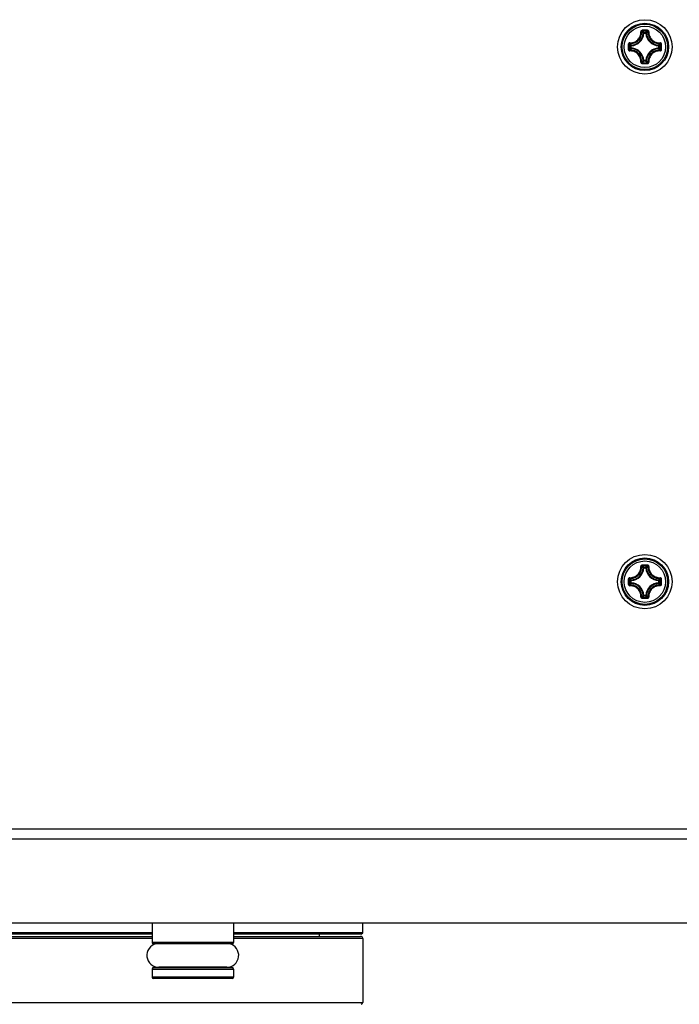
# Model space of a CAD drawing. Header units: millimetres. Extents: x 0 to 420, y 0 to 297.
# Tile 138 of 256: x 124 to 134, y 148 to 163. Entities that reach past the tile are written whole.
import ezdxf

# ---------------------------------------------------------------- set-up
doc = ezdxf.new("R2010")
doc.units = ezdxf.units.MM
doc.header["$LTSCALE"] = 23.1
doc.layers.get('0').update_dxf_attribs({"linetype": 'CONTINUOUS'})

msp = doc.modelspace()

# ---------------------------------------------------------------- linework, layer by layer
at = {"color": 7, "linetype": 'Continuous'}
for p, q in [((133.509, 162.323), (133.4991, 162.3234)), ((133.509, 162.3329), (133.5414, 162.3329)), ((133.509, 162.323), (133.509, 162.3329)), ((133.5091, 162.323), (133.5414, 162.323)), ((133.5414, 162.323), (133.5414, 162.3329)), ((133.5414, 162.323), (133.5514, 162.3234)), ((133.3242, 162.1382), (133.3143, 162.1382)), ((133.3143, 162.1058), (133.3143, 162.1382)), ((133.3242, 162.1058), (133.3143, 162.1058)), ((133.3242, 162.1382), (133.3238, 162.1481)), ((133.3242, 162.1058), (133.3238, 162.0958)), ((133.3242, 162.1058), (133.3242, 162.1381)), ((133.7262, 162.1382), (133.7267, 162.1481)), ((133.7262, 162.1382), (133.7362, 162.1382)), ((133.7262, 162.1381), (133.7262, 162.1058)), ((133.7262, 162.1058), (133.7362, 162.1058)), ((133.7262, 162.1058), (133.7267, 162.0958)), ((133.7362, 162.1382), (133.7362, 162.1058)), ((133.509, 161.921), (133.4991, 161.9205)), ((133.509, 161.921), (133.509, 161.911)), ((133.5414, 161.911), (133.509, 161.911)), ((133.5414, 161.921), (133.5091, 161.921)), ((133.5414, 161.921), (133.5514, 161.9205)), ((133.5414, 161.921), (133.5414, 161.911)), ((133.509, 154.459), (133.4991, 154.4594)), ((133.509, 154.4689), (133.5414, 154.4689)), ((133.509, 154.459), (133.509, 154.4689)), ((133.5091, 154.459), (133.5414, 154.459)), ((133.5414, 154.459), (133.5414, 154.4689)), ((133.5414, 154.459), (133.5514, 154.4594)), ((133.3242, 154.2742), (133.3143, 154.2742)), ((133.3143, 154.2418), (133.3143, 154.2742)), ((133.3242, 154.2418), (133.3143, 154.2418)), ((133.3242, 154.2742), (133.3238, 154.2841)), ((133.3242, 154.2418), (133.3238, 154.2318)), ((133.3242, 154.2418), (133.3242, 154.2741)), ((133.7262, 154.2742), (133.7267, 154.2841)), ((133.7262, 154.2742), (133.7362, 154.2742)), ((133.7262, 154.2741), (133.7262, 154.2418)), ((133.7262, 154.2418), (133.7362, 154.2418)), ((133.7262, 154.2418), (133.7267, 154.2318)), ((133.7362, 154.2742), (133.7362, 154.2418)), ((133.509, 154.057), (133.4991, 154.0565)), ((133.509, 154.057), (133.509, 154.047)), ((133.5414, 154.057), (133.5091, 154.057)), ((133.5414, 154.057), (133.5514, 154.0565)), ((133.5414, 154.057), (133.5414, 154.047)), ((133.5414, 154.047), (133.509, 154.047)), ((135.6449, 150.6203), (112.6056, 150.6203)), ((135.7199, 150.4703), (112.5306, 150.4703)), ((111.3012, 149.2409), (136.9493, 149.2409)), ((126.2766, 149.2409), (126.2766, 148.952)), ((127.4766, 149.2409), (127.4766, 148.952)), ((129.3752, 149.092), (129.3752, 149.2409)), ((126.2766, 149.092), (118.8752, 149.092)), ((126.2766, 149.012), (118.8752, 149.012)), ((126.2766, 149.072), (118.8952, 149.072)), ((118.9052, 149.042), (126.2766, 149.042)), ((129.3752, 149.092), (127.4766, 149.092)), ((129.3552, 149.072), (127.4766, 149.072)), ((127.4766, 149.042), (129.3452, 149.042)), ((129.3752, 149.012), (127.4766, 149.012)), ((128.7352, 149.072), (128.7352, 149.042)), ((129.3552, 149.072), (129.3752, 149.092)), ((129.3752, 149.012), (129.3752, 148.072)), ((127.4766, 148.952), (126.2766, 148.952)), ((127.4566, 148.932), (126.2966, 148.932)), ((126.2766, 148.562), (127.4766, 148.562)), ((126.2766, 148.562), (126.2766, 148.442)), ((126.2966, 148.582), (127.4566, 148.582)), ((127.3766, 148.587), (126.3766, 148.587)), ((126.5016, 148.587), (126.5016, 148.582)), ((127.2516, 148.587), (127.2516, 148.582)), ((127.4766, 148.562), (127.4766, 148.442)), ((127.4766, 148.442), (126.2766, 148.442)), ((127.4566, 148.422), (126.2966, 148.422)), ((118.8752, 148.072), (129.3752, 148.072))]:
    msp.add_line(p, q, dxfattribs=at)
for centre, radius in [((133.5252, 162.122), 0.4), ((133.5252, 162.122), 0.3482), ((133.5252, 162.122), 0.3481), ((133.5252, 162.122), 0.3338), ((133.5252, 162.122), 0.304), ((133.5252, 154.258), 0.4), ((133.5252, 154.258), 0.3482), ((133.5252, 154.258), 0.3481), ((133.5252, 154.258), 0.3338), ((133.5252, 154.258), 0.304)]:
    msp.add_circle(centre, radius, dxfattribs=at)
for centre, radius, start, end in [((133.3152, 162.332), 0.1841, 272.6606, 357.33932), ((133.3152, 162.332), 0.194, 272.65943, 357.34057), ((133.526, 150.9503), 11.4164, 89.81044, 90.19678), ((133.5252, 151.0333), 11.3214, 89.80689, 90.19321), ((133.1312, 161.9725), 0.5222, 43.64832, 47.03641), ((133.9193, 161.9725), 0.5222, 132.96337, 136.35171), ((133.7352, 162.332), 0.194, 182.65941, 267.34055), ((133.7352, 162.332), 0.1841, 182.66067, 267.33932), ((144.6967, 162.122), 11.4162, 179.80704, 180.0002), ((144.6967, 162.1219), 11.4162, 179.99975, 180.1929), ((144.6141, 162.122), 11.3215, 179.80685, 180.19315), ((133.6746, 162.5159), 0.522, 222.96287, 226.35218), ((133.6746, 161.728), 0.5221, 133.64789, 137.03688), ((133.3152, 161.912), 0.1841, 2.6606, 87.33939), ((133.3152, 161.912), 0.194, 2.65944, 87.34057), ((133.7352, 161.912), 0.194, 92.65924, 177.34041), ((133.7352, 161.912), 0.1841, 92.66067, 177.33932), ((133.3757, 162.516), 0.5222, 313.64832, 317.0364), ((133.3758, 161.7279), 0.5222, 42.96338, 46.35171), ((122.4365, 162.122), 11.3215, 359.80685, 0.19315), ((122.3538, 162.122), 11.4162, 359.99975, 0.1929), ((122.3538, 162.1219), 11.4162, 359.80704, 0.0002), ((133.526, 173.2936), 11.4164, 269.8032, 270.18954), ((133.1313, 162.2713), 0.522, 312.96286, 316.35218), ((133.5252, 173.2106), 11.3214, 269.80679, 270.19311), ((133.9193, 162.2715), 0.5222, 223.64833, 227.03641), ((133.526, 143.0863), 11.4164, 89.81044, 90.19678), ((133.3152, 154.468), 0.1841, 272.6606, 357.33932), ((133.3152, 154.468), 0.194, 272.65943, 357.34057), ((133.5252, 143.1693), 11.3214, 89.80689, 90.19321), ((133.1312, 154.1085), 0.5222, 43.64832, 47.03641), ((133.9193, 154.1085), 0.5222, 132.96337, 136.35171), ((133.7352, 154.468), 0.194, 182.65941, 267.34055), ((133.7352, 154.468), 0.1841, 182.66067, 267.33932), ((144.6967, 154.258), 11.4162, 179.80704, 180.0002), ((144.6967, 154.2579), 11.4162, 179.99975, 180.1929), ((144.6141, 154.258), 11.3215, 179.80685, 180.19315), ((133.6746, 154.6519), 0.522, 222.96287, 226.35218), ((133.6746, 153.864), 0.5221, 133.64789, 137.03688), ((133.3152, 154.048), 0.1841, 2.6606, 87.33939), ((133.3152, 154.048), 0.194, 2.65944, 87.34057), ((133.7352, 154.048), 0.194, 92.65924, 177.34041), ((133.7352, 154.048), 0.1841, 92.66067, 177.33932), ((133.3757, 154.652), 0.5222, 313.64832, 317.0364), ((133.3758, 153.8639), 0.5222, 42.96338, 46.35171), ((122.4365, 154.258), 11.3215, 359.80685, 0.19315), ((122.3538, 154.258), 11.4162, 359.99975, 0.1929), ((122.3538, 154.2579), 11.4162, 359.80704, 0.0002), ((133.526, 165.4296), 11.4164, 269.8032, 270.18954), ((133.1313, 154.4073), 0.522, 312.96286, 316.35218), ((133.5252, 165.3466), 11.3214, 269.80679, 270.19311), ((133.9193, 154.4075), 0.5222, 223.64833, 227.03641), ((129.3452, 149.012), 0.03, 0, 90), ((126.3766, 148.762), 0.175, 103.47833, 270), ((126.2966, 148.952), 0.02, 180, 270), ((127.3766, 148.762), 0.175, 270, 76.52167), ((127.4566, 148.952), 0.02, 270, 360), ((126.2966, 148.562), 0.02, 90, 180), ((127.4566, 148.562), 0.02, 0, 90), ((126.2966, 148.442), 0.02, 180, 270), ((127.4566, 148.442), 0.02, 270, 360), ((129.3452, 148.072), 0.03, 285, 360)]:
    msp.add_arc(centre, radius, start, end, dxfattribs=at)
for points, knots in [([(133.302, 162.1808), (133.3236, 162.1796), (133.3679, 162.1865), (133.4242, 162.223), (133.4607, 162.2792), (133.4676, 162.3236), (133.4664, 162.3452)], [0, 0, 0, 0, 0.2488342, 0.500002, 0.7511665, 1, 1, 1, 1]), ([(133.3029, 162.1704), (133.3258, 162.1691), (133.3727, 162.1763), (133.4323, 162.2149), (133.4709, 162.2745), (133.4781, 162.3214), (133.4768, 162.3443)], [0, 0, 0, 0, 0.2489804, 0.5000021, 0.7510204, 1, 1, 1, 1]), ([(133.4867, 162.3666), (133.4813, 162.3666), (133.4701, 162.3619), (133.4661, 162.3505), (133.4664, 162.3452)], [0, 0, 0, 0, 0.5030547, 1, 1, 1, 1]), ([(133.4664, 162.3454), (133.4687, 162.3455), (133.4719, 162.3456), (133.4752, 162.345), (133.4765, 162.3446), (133.4768, 162.3443)], [0, 0, 0, 0, 0.6545851, 0.8795181, 1, 1, 1, 1]), ([(133.4871, 162.3546), (133.4844, 162.3546), (133.4788, 162.3525), (133.4767, 162.3469), (133.4768, 162.3443)], [0, 0, 0, 0, 0.5063564, 1, 1, 1, 1]), ([(133.4991, 162.3234), (133.4973, 162.3252), (133.4901, 162.3323), (133.4826, 162.3392), (133.4768, 162.3443)], [0, 0, 0, 0, 0.2451287, 1, 1, 1, 1]), ([(133.4868, 162.3666), (133.4867, 162.3639), (133.4867, 162.3604), (133.487, 162.3564), (133.4869, 162.355), (133.4871, 162.3546)], [0, 0, 0, 0, 0.6615052, 0.8927289, 1, 1, 1, 1]), ([(133.5514, 162.3234), (133.5531, 162.3252), (133.5604, 162.3323), (133.5679, 162.3392), (133.5737, 162.3443)], [0, 0, 0, 0, 0.2451275, 1, 1, 1, 1]), ([(133.5637, 162.3666), (133.5638, 162.3639), (133.5638, 162.3604), (133.5635, 162.3564), (133.5635, 162.355), (133.5634, 162.3546)], [0, 0, 0, 0, 0.661448, 0.89268, 1, 1, 1, 1]), ([(133.5737, 162.3443), (133.5738, 162.3469), (133.5716, 162.3525), (133.5661, 162.3546), (133.5634, 162.3546)], [0, 0, 0, 0, 0.4936334, 1, 1, 1, 1]), ([(133.5841, 162.3452), (133.5844, 162.3505), (133.5803, 162.3619), (133.5691, 162.3666), (133.5637, 162.3666)], [0, 0, 0, 0, 0.4969442, 1, 1, 1, 1]), ([(133.5737, 162.3443), (133.5724, 162.3214), (133.5796, 162.2745), (133.6182, 162.2149), (133.6777, 162.1763), (133.7247, 162.1691), (133.7475, 162.1704)], [0, 0, 0, 0, 0.2489812, 0.4999969, 0.7510186, 1, 1, 1, 1]), ([(133.5841, 162.3454), (133.5818, 162.3455), (133.5786, 162.3456), (133.5752, 162.345), (133.5739, 162.3446), (133.5737, 162.3443)], [0, 0, 0, 0, 0.6546352, 0.8795639, 1, 1, 1, 1]), ([(133.5841, 162.3452), (133.5829, 162.3236), (133.5898, 162.2792), (133.6263, 162.223), (133.6825, 162.1865), (133.7269, 162.1796), (133.7484, 162.1809)], [0, 0, 0, 0, 0.2488362, 0.4999983, 0.7511665, 1, 1, 1, 1]), ([(133.302, 162.1808), (133.2967, 162.1811), (133.2853, 162.1771), (133.2806, 162.1658), (133.2806, 162.1604)], [0, 0, 0, 0, 0.4969296, 1, 1, 1, 1]), ([(133.3029, 162.1704), (133.3003, 162.1705), (133.2947, 162.1684), (133.2926, 162.1628), (133.2926, 162.1601)], [0, 0, 0, 0, 0.4936422, 1, 1, 1, 1]), ([(133.3018, 162.1808), (133.3017, 162.1785), (133.3016, 162.1753), (133.3022, 162.172), (133.3026, 162.1707), (133.3029, 162.1704)], [0, 0, 0, 0, 0.6546352, 0.8795637, 1, 1, 1, 1]), ([(133.3238, 162.1481), (133.322, 162.1499), (133.3149, 162.1571), (133.308, 162.1646), (133.3029, 162.1704)], [0, 0, 0, 0, 0.245124, 1, 1, 1, 1]), ([(133.7267, 162.1481), (133.7285, 162.1499), (133.7356, 162.1571), (133.7425, 162.1646), (133.7475, 162.1704)], [0, 0, 0, 0, 0.2451287, 1, 1, 1, 1]), ([(133.7486, 162.1808), (133.7488, 162.1785), (133.7488, 162.1753), (133.7483, 162.172), (133.7479, 162.1707), (133.7475, 162.1704)], [0, 0, 0, 0, 0.6545981, 0.8795287, 1, 1, 1, 1]), ([(133.7579, 162.1601), (133.7579, 162.1628), (133.7557, 162.1684), (133.7501, 162.1705), (133.7475, 162.1704)], [0, 0, 0, 0, 0.5063605, 1, 1, 1, 1]), ([(133.7699, 162.1604), (133.7698, 162.1658), (133.7652, 162.1771), (133.7538, 162.1812), (133.7484, 162.1809)], [0, 0, 0, 0, 0.5030512, 1, 1, 1, 1]), ([(133.2806, 162.1604), (133.2833, 162.1605), (133.2868, 162.1605), (133.2908, 162.1602), (133.2922, 162.1603), (133.2926, 162.1601)], [0, 0, 0, 0, 0.6614743, 0.8927027, 1, 1, 1, 1]), ([(133.2806, 162.0835), (133.2833, 162.0835), (133.2868, 162.0834), (133.2908, 162.0837), (133.2922, 162.0837), (133.2926, 162.0838)], [0, 0, 0, 0, 0.6615051, 0.8927291, 1, 1, 1, 1]), ([(133.2806, 162.0835), (133.2806, 162.0781), (133.2853, 162.0669), (133.2967, 162.0628), (133.302, 162.0631)], [0, 0, 0, 0, 0.5030512, 1, 1, 1, 1]), ([(133.2926, 162.0838), (133.2926, 162.0811), (133.2947, 162.0756), (133.3003, 162.0734), (133.3029, 162.0735)], [0, 0, 0, 0, 0.5063605, 1, 1, 1, 1]), ([(133.3018, 162.0631), (133.3017, 162.0654), (133.3016, 162.0686), (133.3022, 162.072), (133.3026, 162.0733), (133.3029, 162.0735)], [0, 0, 0, 0, 0.6545981, 0.8795287, 1, 1, 1, 1]), ([(133.4664, 161.8988), (133.4676, 161.9203), (133.4607, 161.9647), (133.4242, 162.0209), (133.368, 162.0574), (133.3236, 162.0643), (133.302, 162.0631)], [0, 0, 0, 0, 0.2488362, 0.4999983, 0.7511665, 1, 1, 1, 1]), ([(133.3238, 162.0958), (133.322, 162.094), (133.3149, 162.0868), (133.308, 162.0793), (133.3029, 162.0735)], [0, 0, 0, 0, 0.2451256, 1, 1, 1, 1]), ([(133.4768, 161.8997), (133.4781, 161.9225), (133.4709, 161.9695), (133.4323, 162.029), (133.3727, 162.0676), (133.3258, 162.0748), (133.3029, 162.0735)], [0, 0, 0, 0, 0.2489812, 0.4999969, 0.7510186, 1, 1, 1, 1]), ([(133.3143, 162.1058), (133.3143, 162.1033), (133.3163, 162.0982), (133.3213, 162.0959), (133.3238, 162.0958)], [0, 0, 0, 0, 0.4999791, 1, 1, 1, 1]), ([(133.7475, 162.0735), (133.7247, 162.0748), (133.6777, 162.0676), (133.6182, 162.029), (133.5796, 161.9695), (133.5724, 161.9225), (133.5737, 161.8997)], [0, 0, 0, 0, 0.2489801, 0.5000019, 0.7510202, 1, 1, 1, 1]), ([(133.7484, 162.0631), (133.7269, 162.0643), (133.6825, 162.0574), (133.6263, 162.0209), (133.5898, 161.9647), (133.5829, 161.9203), (133.5841, 161.8988)], [0, 0, 0, 0, 0.2488323, 0.5000004, 0.7511649, 1, 1, 1, 1]), ([(133.7362, 162.1382), (133.7361, 162.1406), (133.7341, 162.1457), (133.7292, 162.148), (133.7267, 162.1481)], [0, 0, 0, 0, 0.4999791, 1, 1, 1, 1]), ([(133.7267, 162.0958), (133.7292, 162.0959), (133.7341, 162.0982), (133.7361, 162.1033), (133.7362, 162.1058)], [0, 0, 0, 0, 0.5000209, 1, 1, 1, 1]), ([(133.7267, 162.0958), (133.7285, 162.094), (133.7356, 162.0868), (133.7425, 162.0793), (133.7475, 162.0735)], [0, 0, 0, 0, 0.2451275, 1, 1, 1, 1]), ([(133.7475, 162.0735), (133.7501, 162.0734), (133.7557, 162.0756), (133.7579, 162.0811), (133.7579, 162.0838)], [0, 0, 0, 0, 0.493642, 1, 1, 1, 1]), ([(133.7486, 162.0631), (133.7488, 162.0654), (133.7488, 162.0686), (133.7483, 162.072), (133.7479, 162.0733), (133.7475, 162.0735)], [0, 0, 0, 0, 0.6546341, 0.8795629, 1, 1, 1, 1]), ([(133.7484, 162.0631), (133.7538, 162.0628), (133.7652, 162.0669), (133.7699, 162.0781), (133.7699, 162.0835)], [0, 0, 0, 0, 0.496947, 1, 1, 1, 1]), ([(133.7699, 162.1604), (133.7672, 162.1605), (133.7636, 162.1605), (133.7597, 162.1602), (133.7583, 162.1603), (133.7579, 162.1601)], [0, 0, 0, 0, 0.6615051, 0.8927291, 1, 1, 1, 1]), ([(133.7699, 162.0835), (133.7672, 162.0835), (133.7636, 162.0834), (133.7597, 162.0837), (133.7583, 162.0837), (133.7579, 162.0838)], [0, 0, 0, 0, 0.6614811, 0.8927085, 1, 1, 1, 1]), ([(133.4664, 161.8988), (133.4661, 161.8934), (133.4701, 161.882), (133.4813, 161.8774), (133.4867, 161.8773)], [0, 0, 0, 0, 0.4969656, 1, 1, 1, 1]), ([(133.4664, 161.8986), (133.4687, 161.8984), (133.4719, 161.8984), (133.4752, 161.8989), (133.4765, 161.8993), (133.4768, 161.8997)], [0, 0, 0, 0, 0.6546352, 0.8795639, 1, 1, 1, 1]), ([(133.4768, 161.8997), (133.4767, 161.8971), (133.4788, 161.8915), (133.4844, 161.8893), (133.4871, 161.8893)], [0, 0, 0, 0, 0.4936334, 1, 1, 1, 1]), ([(133.4991, 161.9205), (133.4973, 161.9187), (133.4901, 161.9116), (133.4826, 161.9047), (133.4768, 161.8997)], [0, 0, 0, 0, 0.245124, 1, 1, 1, 1]), ([(133.4868, 161.8773), (133.4867, 161.88), (133.4867, 161.8836), (133.4869, 161.8875), (133.4869, 161.8889), (133.4871, 161.8893)], [0, 0, 0, 0, 0.661448, 0.89268, 1, 1, 1, 1]), ([(133.5414, 161.911), (133.5439, 161.9111), (133.549, 161.9131), (133.5512, 161.918), (133.5514, 161.9205)], [0, 0, 0, 0, 0.4999791, 1, 1, 1, 1]), ([(133.5514, 161.9205), (133.5531, 161.9187), (133.5604, 161.9116), (133.5679, 161.9047), (133.5737, 161.8997)], [0, 0, 0, 0, 0.2451287, 1, 1, 1, 1]), ([(133.5634, 161.8893), (133.5661, 161.8893), (133.5716, 161.8915), (133.5738, 161.8971), (133.5737, 161.8997)], [0, 0, 0, 0, 0.5063566, 1, 1, 1, 1]), ([(133.5637, 161.8773), (133.5637, 161.88), (133.5638, 161.8836), (133.5635, 161.8875), (133.5635, 161.8889), (133.5634, 161.8893)], [0, 0, 0, 0, 0.6615052, 0.8927289, 1, 1, 1, 1]), ([(133.5637, 161.8773), (133.5691, 161.8773), (133.5803, 161.882), (133.5844, 161.8934), (133.5841, 161.8988)], [0, 0, 0, 0, 0.5030873, 1, 1, 1, 1]), ([(133.5841, 161.8986), (133.5818, 161.8984), (133.5786, 161.8984), (133.5752, 161.8989), (133.5739, 161.8993), (133.5737, 161.8997)], [0, 0, 0, 0, 0.6545308, 0.8794748, 1, 1, 1, 1]), ([(133.4867, 154.5026), (133.4813, 154.5026), (133.4701, 154.4979), (133.4661, 154.4865), (133.4664, 154.4812)], [0, 0, 0, 0, 0.5030547, 1, 1, 1, 1]), ([(133.4868, 154.5026), (133.4867, 154.4999), (133.4867, 154.4964), (133.487, 154.4924), (133.4869, 154.491), (133.4871, 154.4906)], [0, 0, 0, 0, 0.6615052, 0.8927289, 1, 1, 1, 1]), ([(133.5637, 154.5026), (133.5638, 154.4999), (133.5638, 154.4964), (133.5635, 154.4924), (133.5635, 154.491), (133.5634, 154.4906)], [0, 0, 0, 0, 0.661448, 0.89268, 1, 1, 1, 1]), ([(133.5841, 154.4812), (133.5844, 154.4865), (133.5803, 154.4979), (133.5691, 154.5026), (133.5637, 154.5026)], [0, 0, 0, 0, 0.4969442, 1, 1, 1, 1]), ([(133.302, 154.3168), (133.3236, 154.3156), (133.3679, 154.3225), (133.4242, 154.359), (133.4607, 154.4152), (133.4676, 154.4596), (133.4664, 154.4812)], [0, 0, 0, 0, 0.2488342, 0.500002, 0.7511665, 1, 1, 1, 1]), ([(133.3029, 154.3064), (133.3258, 154.3051), (133.3727, 154.3123), (133.4323, 154.3509), (133.4709, 154.4105), (133.4781, 154.4574), (133.4768, 154.4803)], [0, 0, 0, 0, 0.2489804, 0.5000021, 0.7510204, 1, 1, 1, 1]), ([(133.4664, 154.4814), (133.4687, 154.4815), (133.4719, 154.4816), (133.4752, 154.481), (133.4765, 154.4806), (133.4768, 154.4803)], [0, 0, 0, 0, 0.6545851, 0.8795181, 1, 1, 1, 1]), ([(133.4871, 154.4906), (133.4844, 154.4906), (133.4788, 154.4885), (133.4767, 154.4829), (133.4768, 154.4803)], [0, 0, 0, 0, 0.5063564, 1, 1, 1, 1]), ([(133.4991, 154.4594), (133.4973, 154.4612), (133.4901, 154.4683), (133.4826, 154.4752), (133.4768, 154.4803)], [0, 0, 0, 0, 0.2451287, 1, 1, 1, 1]), ([(133.5514, 154.4594), (133.5531, 154.4612), (133.5604, 154.4683), (133.5679, 154.4752), (133.5737, 154.4803)], [0, 0, 0, 0, 0.2451275, 1, 1, 1, 1]), ([(133.5737, 154.4803), (133.5738, 154.4829), (133.5716, 154.4885), (133.5661, 154.4906), (133.5634, 154.4906)], [0, 0, 0, 0, 0.4936334, 1, 1, 1, 1]), ([(133.5737, 154.4803), (133.5724, 154.4574), (133.5796, 154.4105), (133.6182, 154.3509), (133.6777, 154.3123), (133.7247, 154.3051), (133.7475, 154.3064)], [0, 0, 0, 0, 0.2489812, 0.4999969, 0.7510186, 1, 1, 1, 1]), ([(133.5841, 154.4814), (133.5818, 154.4815), (133.5786, 154.4816), (133.5752, 154.481), (133.5739, 154.4806), (133.5737, 154.4803)], [0, 0, 0, 0, 0.6546352, 0.8795639, 1, 1, 1, 1]), ([(133.5841, 154.4812), (133.5829, 154.4596), (133.5898, 154.4152), (133.6263, 154.359), (133.6825, 154.3225), (133.7269, 154.3156), (133.7484, 154.3169)], [0, 0, 0, 0, 0.2488362, 0.4999983, 0.7511665, 1, 1, 1, 1]), ([(133.302, 154.3168), (133.2967, 154.3171), (133.2853, 154.3131), (133.2806, 154.3018), (133.2806, 154.2964)], [0, 0, 0, 0, 0.4969296, 1, 1, 1, 1]), ([(133.2806, 154.2964), (133.2833, 154.2965), (133.2868, 154.2965), (133.2908, 154.2962), (133.2922, 154.2963), (133.2926, 154.2961)], [0, 0, 0, 0, 0.6614743, 0.8927027, 1, 1, 1, 1]), ([(133.2806, 154.2195), (133.2833, 154.2195), (133.2868, 154.2194), (133.2908, 154.2197), (133.2922, 154.2197), (133.2926, 154.2198)], [0, 0, 0, 0, 0.6615051, 0.8927291, 1, 1, 1, 1]), ([(133.2806, 154.2195), (133.2806, 154.2141), (133.2853, 154.2029), (133.2967, 154.1988), (133.302, 154.1991)], [0, 0, 0, 0, 0.5030512, 1, 1, 1, 1]), ([(133.3029, 154.3064), (133.3003, 154.3065), (133.2947, 154.3044), (133.2926, 154.2988), (133.2926, 154.2961)], [0, 0, 0, 0, 0.4936422, 1, 1, 1, 1]), ([(133.2926, 154.2198), (133.2926, 154.2171), (133.2947, 154.2116), (133.3003, 154.2094), (133.3029, 154.2095)], [0, 0, 0, 0, 0.5063605, 1, 1, 1, 1]), ([(133.3018, 154.3168), (133.3017, 154.3145), (133.3016, 154.3113), (133.3022, 154.308), (133.3026, 154.3067), (133.3029, 154.3064)], [0, 0, 0, 0, 0.6546352, 0.8795637, 1, 1, 1, 1]), ([(133.3018, 154.1991), (133.3017, 154.2014), (133.3016, 154.2046), (133.3022, 154.208), (133.3026, 154.2093), (133.3029, 154.2095)], [0, 0, 0, 0, 0.6545981, 0.8795287, 1, 1, 1, 1]), ([(133.3238, 154.2841), (133.322, 154.2859), (133.3149, 154.2931), (133.308, 154.3006), (133.3029, 154.3064)], [0, 0, 0, 0, 0.245124, 1, 1, 1, 1]), ([(133.3238, 154.2318), (133.322, 154.23), (133.3149, 154.2228), (133.308, 154.2153), (133.3029, 154.2095)], [0, 0, 0, 0, 0.2451256, 1, 1, 1, 1]), ([(133.4768, 154.0357), (133.4781, 154.0585), (133.4709, 154.1055), (133.4323, 154.165), (133.3727, 154.2036), (133.3258, 154.2108), (133.3029, 154.2095)], [0, 0, 0, 0, 0.2489812, 0.4999969, 0.7510186, 1, 1, 1, 1]), ([(133.3143, 154.2418), (133.3143, 154.2393), (133.3163, 154.2342), (133.3213, 154.2319), (133.3238, 154.2318)], [0, 0, 0, 0, 0.4999791, 1, 1, 1, 1]), ([(133.7475, 154.2095), (133.7247, 154.2108), (133.6777, 154.2036), (133.6182, 154.165), (133.5796, 154.1055), (133.5724, 154.0585), (133.5737, 154.0357)], [0, 0, 0, 0, 0.2489801, 0.5000019, 0.7510202, 1, 1, 1, 1]), ([(133.7267, 154.2841), (133.7285, 154.2859), (133.7356, 154.2931), (133.7425, 154.3006), (133.7475, 154.3064)], [0, 0, 0, 0, 0.2451287, 1, 1, 1, 1]), ([(133.7362, 154.2742), (133.7361, 154.2766), (133.7341, 154.2817), (133.7292, 154.284), (133.7267, 154.2841)], [0, 0, 0, 0, 0.4999791, 1, 1, 1, 1]), ([(133.7267, 154.2318), (133.7292, 154.2319), (133.7341, 154.2342), (133.7361, 154.2393), (133.7362, 154.2418)], [0, 0, 0, 0, 0.5000209, 1, 1, 1, 1]), ([(133.7267, 154.2318), (133.7285, 154.23), (133.7356, 154.2228), (133.7425, 154.2153), (133.7475, 154.2095)], [0, 0, 0, 0, 0.2451275, 1, 1, 1, 1]), ([(133.7486, 154.3168), (133.7488, 154.3145), (133.7488, 154.3113), (133.7483, 154.308), (133.7479, 154.3067), (133.7475, 154.3064)], [0, 0, 0, 0, 0.6545981, 0.8795287, 1, 1, 1, 1]), ([(133.7579, 154.2961), (133.7579, 154.2988), (133.7557, 154.3044), (133.7501, 154.3065), (133.7475, 154.3064)], [0, 0, 0, 0, 0.5063605, 1, 1, 1, 1]), ([(133.7475, 154.2095), (133.7501, 154.2094), (133.7557, 154.2116), (133.7579, 154.2171), (133.7579, 154.2198)], [0, 0, 0, 0, 0.493642, 1, 1, 1, 1]), ([(133.7486, 154.1991), (133.7488, 154.2014), (133.7488, 154.2046), (133.7483, 154.208), (133.7479, 154.2093), (133.7475, 154.2095)], [0, 0, 0, 0, 0.6546341, 0.8795629, 1, 1, 1, 1]), ([(133.7699, 154.2964), (133.7698, 154.3018), (133.7652, 154.3131), (133.7538, 154.3172), (133.7484, 154.3169)], [0, 0, 0, 0, 0.5030512, 1, 1, 1, 1]), ([(133.7484, 154.1991), (133.7538, 154.1988), (133.7652, 154.2029), (133.7699, 154.2141), (133.7699, 154.2195)], [0, 0, 0, 0, 0.496947, 1, 1, 1, 1]), ([(133.7699, 154.2964), (133.7672, 154.2965), (133.7636, 154.2965), (133.7597, 154.2962), (133.7583, 154.2963), (133.7579, 154.2961)], [0, 0, 0, 0, 0.6615051, 0.8927291, 1, 1, 1, 1]), ([(133.7699, 154.2195), (133.7672, 154.2195), (133.7636, 154.2194), (133.7597, 154.2197), (133.7583, 154.2197), (133.7579, 154.2198)], [0, 0, 0, 0, 0.6614811, 0.8927085, 1, 1, 1, 1]), ([(133.4664, 154.0348), (133.4676, 154.0563), (133.4607, 154.1007), (133.4242, 154.1569), (133.368, 154.1934), (133.3236, 154.2003), (133.302, 154.1991)], [0, 0, 0, 0, 0.2488362, 0.4999983, 0.7511665, 1, 1, 1, 1]), ([(133.4991, 154.0565), (133.4973, 154.0547), (133.4901, 154.0476), (133.4826, 154.0407), (133.4768, 154.0357)], [0, 0, 0, 0, 0.245124, 1, 1, 1, 1]), ([(133.5414, 154.047), (133.5439, 154.0471), (133.549, 154.0491), (133.5512, 154.054), (133.5514, 154.0565)], [0, 0, 0, 0, 0.4999791, 1, 1, 1, 1]), ([(133.5514, 154.0565), (133.5531, 154.0547), (133.5604, 154.0476), (133.5679, 154.0407), (133.5737, 154.0357)], [0, 0, 0, 0, 0.2451287, 1, 1, 1, 1]), ([(133.7484, 154.1991), (133.7269, 154.2003), (133.6825, 154.1934), (133.6263, 154.1569), (133.5898, 154.1007), (133.5829, 154.0563), (133.5841, 154.0348)], [0, 0, 0, 0, 0.2488323, 0.5000004, 0.7511649, 1, 1, 1, 1]), ([(133.4664, 154.0348), (133.4661, 154.0294), (133.4701, 154.018), (133.4813, 154.0134), (133.4867, 154.0133)], [0, 0, 0, 0, 0.4969656, 1, 1, 1, 1]), ([(133.4664, 154.0346), (133.4687, 154.0344), (133.4719, 154.0344), (133.4752, 154.0349), (133.4765, 154.0353), (133.4768, 154.0357)], [0, 0, 0, 0, 0.6546352, 0.8795639, 1, 1, 1, 1]), ([(133.4768, 154.0357), (133.4767, 154.0331), (133.4788, 154.0275), (133.4844, 154.0253), (133.4871, 154.0253)], [0, 0, 0, 0, 0.4936334, 1, 1, 1, 1]), ([(133.4868, 154.0133), (133.4867, 154.016), (133.4867, 154.0196), (133.4869, 154.0235), (133.4869, 154.0249), (133.4871, 154.0253)], [0, 0, 0, 0, 0.661448, 0.89268, 1, 1, 1, 1]), ([(133.5634, 154.0253), (133.5661, 154.0253), (133.5716, 154.0275), (133.5738, 154.0331), (133.5737, 154.0357)], [0, 0, 0, 0, 0.5063566, 1, 1, 1, 1]), ([(133.5637, 154.0133), (133.5637, 154.016), (133.5638, 154.0196), (133.5635, 154.0235), (133.5635, 154.0249), (133.5634, 154.0253)], [0, 0, 0, 0, 0.6615052, 0.8927289, 1, 1, 1, 1]), ([(133.5637, 154.0133), (133.5691, 154.0133), (133.5803, 154.018), (133.5844, 154.0294), (133.5841, 154.0348)], [0, 0, 0, 0, 0.5030873, 1, 1, 1, 1]), ([(133.5841, 154.0346), (133.5818, 154.0344), (133.5786, 154.0344), (133.5752, 154.0349), (133.5739, 154.0353), (133.5737, 154.0357)], [0, 0, 0, 0, 0.6545308, 0.8794748, 1, 1, 1, 1])]:
    msp.add_open_spline(points, degree=3, knots=knots, dxfattribs=at)
for points in [[(133.509, 162.3329), (133.5066, 162.3329), (133.5015, 162.3309), (133.4992, 162.3259), (133.4991, 162.3234)], [(133.5514, 162.3234), (133.5512, 162.3259), (133.549, 162.3309), (133.5439, 162.3329), (133.5414, 162.3329)], [(133.3238, 162.1481), (133.3213, 162.148), (133.3163, 162.1457), (133.3143, 162.1406), (133.3143, 162.1382)], [(133.4991, 161.9205), (133.4992, 161.918), (133.5015, 161.9131), (133.5066, 161.911), (133.509, 161.911)], [(133.509, 154.4689), (133.5066, 154.4689), (133.5015, 154.4669), (133.4992, 154.4619), (133.4991, 154.4594)], [(133.5514, 154.4594), (133.5512, 154.4619), (133.549, 154.4669), (133.5439, 154.4689), (133.5414, 154.4689)], [(133.3238, 154.2841), (133.3213, 154.284), (133.3163, 154.2817), (133.3143, 154.2766), (133.3143, 154.2742)], [(133.4991, 154.0565), (133.4992, 154.054), (133.5015, 154.0491), (133.5066, 154.047), (133.509, 154.047)]]:
    msp.add_open_spline(points, degree=3, dxfattribs=at)

doc.saveas('drawing.dxf')
